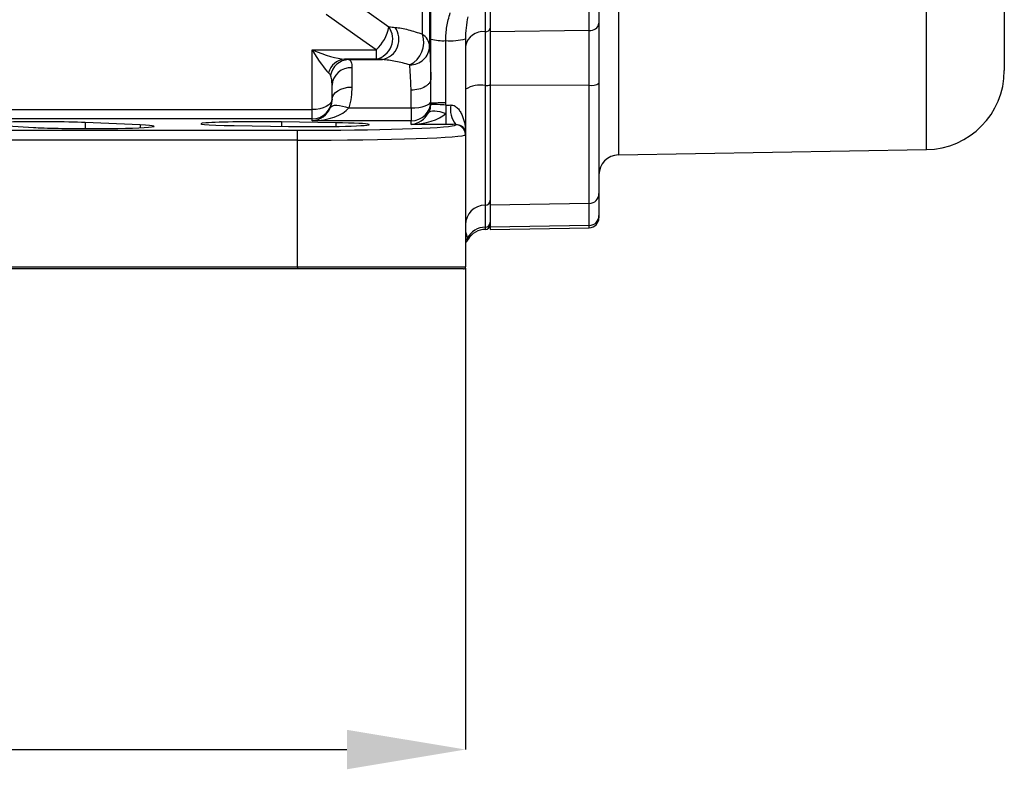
# Model space of a CAD drawing. Header units: millimetres. Extents: x 5 to 589, y 5 to 415.
# Tile 19 of 23: x 443 to 493, y 234 to 272. Entities that reach past the tile are written whole.
import ezdxf

# ---------------------------------------------------------------- set-up
doc = ezdxf.new("R2010")
doc.units = ezdxf.units.MM
doc.header["$PDSIZE"] = -1
doc.layers.add('QUOTE', color=1, linetype='Continuous')
doc.styles.add('SLDTEXTSTYLE0', font='TXT', dxfattribs={"width": 0.75})
doc.dimstyles.new('SLDDIMSTYLE0', dxfattribs={"dimtxt": 3.5, "dimasz": 6, "dimexe": 0, "dimexo": 0.0625, "dimgap": 0.875, "dimtad": 1, "dimdec": 1, "dimlfac": 2, "dimrnd": 1e-09, "dimzin": 12, "dimdsep": 46, "dimtxsty": 'SLDTEXTSTYLE0', "dimsah": 1, "dimcen": 0.09, "dimadec": 0, "dimazin": 3, "dimtfac": 1, "dimtdec": 3, "dimtofl": 0, "dimtmove": 0, "dimatfit": 3, "dimfxl": 1, "dimfrac": 2, "dimtolj": 1, "dimtzin": 12, "dimarcsym": 0})

# ---------------------------------------------------------------- blocks, each defined once
blk = doc.blocks.new('_D_13')
at = {"layer": 'Defpoints', "color": 0}
for p in [(382.289, 259.766), (465.289, 259.766), (465.289, 235.345)]:
    blk.add_point(p, dxfattribs=at)
at = {"layer": 'QUOTE', "color": 0, "lineweight": -2}
for p, q in [((382.289, 259.703), (382.289, 235.345)), ((465.289, 259.703), (465.289, 235.345)), ((388.289, 235.345), (459.289, 235.345))]:
    blk.add_line(p, q, dxfattribs=at)
at = {"layer": 'QUOTE', "color": 0}
for points in [[(388.289, 236.345), (388.289, 234.345), (382.289, 235.345)], [(459.289, 236.345), (459.289, 234.345), (465.289, 235.345)]]:
    blk.add_solid(points, dxfattribs=at)
at = {"layer": 'QUOTE', "color": 0, "insert": (424.265, 239.72), "char_height": 3.5, "attachment_point": 2, "style": 'SLDTEXTSTYLE0'}
blk.add_mtext('\\A1;166', dxfattribs=at)

msp = doc.modelspace()

# ---------------------------------------------------------------- linework, layer by layer
at = {"color": 7}
for p, q in [((473.021, 332.899), (473.021, 265.433)), ((492.539, 328.627), (492.539, 269.704)), ((463.472, 323.636), (463.472, 270.942)), ((463.115, 271.539), (463.115, 323.118)), ((466.539, 321.817), (466.539, 271.669)), ((471.548, 271.734), (471.548, 321.764)), ((472.039, 321.462), (472.039, 272.1)), ((488.609, 265.705), (488.609, 299.166)), ((466.289, 275.186), (466.289, 271.669)), ((472.039, 272.1), (472.039, 269.061)), ((466.289, 271.669), (466.289, 268.95)), ((471.548, 271.734), (466.539, 271.669)), ((466.539, 271.669), (466.539, 268.95)), ((471.548, 268.967), (471.548, 271.734)), ((463.539, 268.051), (463.539, 271.302)), ((464.289, 268.067), (464.289, 271.223)), ((465.289, 271.305), (465.289, 266.549)), ((457.539, 267.727), (457.539, 270.752)), ((457.539, 270.752), (460.77, 270.752)), ((460.77, 270.752), (460.77, 270.285)), ((460.77, 270.285), (459.176, 270.285)), ((459.378, 270.262), (461.089, 270.262)), ((459.539, 269.848), (459.539, 268.871)), ((458.539, 268.243), (458.539, 268.96)), ((466.289, 268.95), (466.289, 262.893)), ((471.548, 268.967), (466.539, 268.95)), ((466.539, 268.95), (466.539, 262.893)), ((471.548, 262.98), (471.548, 268.967)), ((472.039, 269.061), (472.039, 263.479)), ((462.539, 267.816), (462.539, 268.714)), ((464.289, 267.961), (464.289, 268.067)), ((464.289, 267.961), (464.289, 267.529)), ((437.834, 267.727), (457.539, 267.727)), ((457.539, 267.259), (457.539, 267.727)), ((459.39, 267.816), (462.539, 267.816)), ((462.539, 267.816), (462.539, 267.163)), ((464.289, 267.529), (464.289, 266.983)), ((457.539, 267.259), (437.834, 267.259)), ((441.263, 266.966), (443.435, 266.829)), ((448.842, 266.955), (446.048, 267.078)), ((446.048, 267.078), (446.048, 266.771)), ((448.842, 266.955), (448.842, 266.813)), ((453.595, 266.923), (456.345, 266.88)), ((458.733, 267.063), (455.983, 267.107)), ((455.983, 267.107), (455.983, 266.885)), ((457.539, 267.163), (457.539, 267.259)), ((462.539, 267.163), (457.539, 267.163)), ((458.733, 267.063), (458.733, 266.88)), ((462.539, 266.983), (462.539, 267.163)), ((464.289, 266.983), (462.539, 266.983)), ((464.789, 266.962), (464.789, 266.985)), ((441.12, 266.683), (456.789, 266.683)), ((456.789, 266.183), (456.789, 266.683)), ((465.289, 266.549), (465.289, 266.462)), ((465.289, 266.462), (465.289, 259.766)), ((456.789, 266.183), (441.12, 266.183)), ((456.789, 259.766), (456.789, 266.183)), ((473.021, 265.433), (488.609, 265.705)), ((472.039, 263.479), (472.039, 262.365)), ((471.548, 262.98), (466.539, 262.893)), ((471.548, 261.866), (471.548, 262.98)), ((466.289, 262.893), (466.289, 261.779)), ((466.539, 262.893), (466.539, 261.779)), ((472.039, 262.365), (472.039, 262.253)), ((466.289, 261.779), (466.289, 261.666)), ((471.548, 261.866), (466.539, 261.779)), ((466.539, 261.779), (466.539, 261.666)), ((466.539, 261.666), (471.548, 261.753)), ((471.548, 261.753), (471.548, 261.866)), ((465.419, 261.173), (465.419, 261.173)), ((441.12, 259.766), (456.789, 259.766)), ((456.789, 259.666), (441.12, 259.666)), ((456.789, 259.766), (456.789, 259.666)), ((456.789, 259.766), (465.289, 259.766)), ((465.189, 259.666), (456.789, 259.666))]:
    msp.add_line(p, q, dxfattribs=at)
at = {"color": 7, "flags": 128}
for points in [[(458.884, 273.718), (460.416, 272.629), (461.413, 271.92)], [(460.77, 270.752), (460.098, 271.231), (458.241, 272.551)], [(458.539, 268.243), (458.558, 268.365), (458.615, 268.483), (458.707, 268.592), (458.832, 268.687), (458.983, 268.765), (459.156, 268.823), (459.344, 268.859), (459.539, 268.871)], [(458.539, 268.258), (458.52, 268.155), (458.463, 268.055), (458.37, 267.963), (458.246, 267.883), (458.094, 267.817), (457.922, 267.768), (457.734, 267.737), (457.539, 267.727)], [(458.464, 267.848), (458.503, 267.894), (458.569, 267.927), (458.662, 267.946), (458.778, 267.949), (458.913, 267.937), (459.063, 267.91), (459.224, 267.869), (459.39, 267.816)], [(462.539, 267.816), (462.734, 267.822), (462.922, 267.842), (463.094, 267.874), (463.246, 267.917), (463.37, 267.97), (463.463, 268.03), (463.52, 268.095), (463.539, 268.162)], [(463.414, 267.559), (463.461, 267.611), (463.531, 267.647), (463.622, 267.668), (463.732, 267.672), (463.857, 267.659), (463.994, 267.631), (464.139, 267.587), (464.289, 267.529)], [(465.392, 261.224), (465.323, 261.104), (465.289, 261.057)], [(465.425, 261.17), (465.352, 261.06), (465.289, 260.985)]]:
    msp.add_lwpolyline(points, dxfattribs=at)
at = {"color": 7}
for centre, radius, start, end in [((460.556, 271.313), 1.05, 281.7888, 35.2947), ((459.299, 272.323), 2.152, 313.1295, 349.2093), ((471.599, 272.177), 0.447, 263.384, 350.0729), ((460.87, 271.29), 1.051, 282.0225, 34.9532), ((461.872, 271.15), 1.303, 297.4463, 17.3957), ((462.711, 270.893), 0.762, 3.6908, 58.0087), ((466.173, 270.779), 0.898, 82.6073, 169.8933), ((466.318, 271.892), 0.225, 262.6073, 349.8933), ((462.499, 270.967), 0.974, 268.4567, 358.5241), ((464.134, 273.329), 2.112, 253.6359, 274.2091), ((464.537, 274.316), 3.103, 265.4105, 284.0189), ((459.25, 269.368), 0.92, 94.6089, 165.9419), ((459.419, 269.283), 0.979, 92.4179, 168.9051), ((459.486, 268.901), 0.949, 86.818, 176.4178), ((488.539, 269.704), 4, 271, 0), ((466.048, 267.488), 1.482, 80.6388, 120.8089), ((466.349, 269.316), 0.37, 260.6388, 300.8089), ((471.664, 269.683), 0.726, 260.7412, 301.0752), ((457.539, 268.259), 1, 269.9825, 359.9825), ((462.539, 268.162), 1, 269.9825, 359.9825), ((462.719, 242.063), 25.946, 86.5314, 88.1927), ((464.131, 258.222), 9.846, 89.0825, 93.449), ((465.785, 267.761), 1.263, 170.7114, 217.9192), ((464.789, 266.462), 0.5, 0.0175, 90.0175), ((473.039, 264.433), 1, 91, 180), ((471.54, 263.48), 0.499, 270.9114, 359.9152), ((466.289, 263.143), 0.25, 269.9134, 359.9131), ((466.287, 261.895), 0.998, 89.9134, 179.9131), ((466.289, 262.029), 0.25, 269.9134, 359.9131), ((471.54, 262.366), 0.499, 270.9114, 359.9152), ((471.539, 262.253), 0.5, 271, 0), ((466.288, 260.779), 1, 89.9619, 153.5778), ((466.289, 260.666), 1, 90, 149.8204), ((466.289, 261.916), 0.25, 270, 0), ((465.189, 259.766), 0.1, 270, 0)]:
    msp.add_arc(centre, radius, start, end, dxfattribs=at)
for centre, major_axis, ratio, start_param, end_param in [((457.539, 271.283), (-0.973, 1.771), 0.130012, 1.803186, 2.761751), ((457.539, 271.283), (1.99, -0.896), 0.222994, 4.812474, 5.771039), ((457.539, 270.211), (2, 0), 0.063952, 0.404307, 0.612231), ((457.539, 269.213), (1, 0), 0.65898, 0.404307, 0.612231), ((457.539, 268.162), (0.722, 0.742), 0.932572, 3.948802, 5.130953), ((457.539, 268.162), (2, 0.047), 0.499493, 4.700774, 5.882925), ((462.539, 267.982), (0.722, 0.742), 0.932572, 3.948802, 5.014238), ((462.539, 267.982), (2, 0.047), 0.499493, 4.700774, 5.76621), ((443.789, 267.015), (2.885, 0), 0.034921, 0.671304, 3.646294), ((446.289, 266.884), (3.26, 0), 0.034921, 3.646294, 6.954489), ((454.789, 267.015), (2.885, 0), 0.034921, 1.144169, 4.285761), ((457.539, 266.971), (2.885, 0), 0.034921, 4.285761, 7.427354), ((456.789, 266.962), (8, 0), 0.034921, 4.712389, 6.165946), ((456.789, 266.962), (8, 0), 0.034921, 6.165946, 6.283185), ((456.789, 266.462), (8.5, 0), 0.032867, 4.712389, 6.283185), ((466.289, 261.666), (1, 0), 0.996977, 3.141593, 3.6007)]:
    msp.add_ellipse(centre, major_axis=major_axis, ratio=ratio, start_param=start_param, end_param=end_param, dxfattribs=at)
for points, knots in [([(463.539, 271.302), (463.539, 271.385), (463.539, 271.62), (463.539, 271.976), (463.539, 272.315), (463.539, 272.562), (463.539, 272.688), (463.539, 272.748)], [0, 0, 0, 0, 0.1718265, 0.4872149, 0.7381297, 0.8743423, 1, 1, 1, 1]), ([(464.289, 271.223), (464.289, 271.462), (464.309, 271.699), (464.385, 272.165), (464.44, 272.395), (464.515, 272.621)], [0, 0, 0, 0, 0.5, 0.5, 1, 1, 1, 1]), ([(461.732, 271.892), (461.939, 271.874), (462.161, 271.832), (462.624, 271.712), (462.866, 271.633), (463.115, 271.539)], [0, 0, 0, 0, 0.5, 0.5, 1, 1, 1, 1]), ([(463.472, 270.942), (463.482, 270.773), (463.493, 270.551), (463.51, 270.138), (463.516, 269.987), (463.527, 269.664), (463.533, 269.493), (463.539, 269.31)], [0, 0, 0, 0, 0.5, 0.5, 0.75, 0.75, 1, 1, 1, 1]), ([(459.378, 270.262), (459.411, 270.255), (459.438, 270.241), (459.48, 270.2), (459.496, 270.172), (459.532, 270.068), (459.539, 269.972), (459.539, 269.848)], [0, 0, 0, 0, 0.25, 0.25, 0.5, 0.5, 1, 1, 1, 1]), ([(462.472, 269.994), (462.227, 270.065), (461.988, 270.125), (461.525, 270.217), (461.301, 270.249), (461.089, 270.262)], [0, 0, 0, 0, 0.5, 0.5, 1, 1, 1, 1]), ([(462.539, 268.714), (462.533, 268.856), (462.527, 268.989), (462.516, 269.242), (462.51, 269.361), (462.493, 269.686), (462.482, 269.861), (462.472, 269.994)], [0, 0, 0, 0, 0.25, 0.25, 0.5, 0.5, 1, 1, 1, 1]), ([(458.539, 268.96), (458.539, 269.065), (458.536, 269.162), (458.515, 269.336), (458.497, 269.413), (458.458, 269.472)], [0, 0, 0, 0, 0.5, 0.5, 1, 1, 1, 1]), ([(463.539, 269.31), (463.539, 269.271), (463.532, 269.233), (463.507, 269.158), (463.488, 269.121), (463.437, 269.049), (463.407, 269.016), (463.334, 268.951), (463.292, 268.921), (463.154, 268.838), (463.042, 268.793), (462.802, 268.732), (462.669, 268.715), (462.539, 268.714)], [0, 0, 0, 0, 0.125, 0.125, 0.25, 0.25, 0.375, 0.375, 0.5, 0.5, 0.75, 0.75, 1, 1, 1, 1]), ([(459.539, 268.871), (459.539, 268.71), (459.529, 268.539), (459.482, 268.185), (459.445, 268.002), (459.39, 267.816)], [0, 0, 0, 0, 0.5, 0.5, 1, 1, 1, 1]), ([(458.464, 267.848), (458.495, 267.926), (458.513, 267.997), (458.535, 268.129), (458.539, 268.189), (458.539, 268.243)], [0, 0, 0, 0, 0.5, 0.5, 1, 1, 1, 1]), ([(463.414, 267.559), (463.444, 267.615), (463.472, 267.679), (463.506, 267.791), (463.515, 267.83), (463.53, 267.911), (463.535, 267.953), (463.537, 267.996)], [0, 0, 0, 0, 0.5, 0.5, 0.75, 0.75, 1, 1, 1, 1]), ([(464.539, 267.964), (464.62, 267.966), (464.695, 267.942), (464.826, 267.865), (464.88, 267.816), (464.975, 267.705), (465.015, 267.645), (465.085, 267.52), (465.115, 267.455), (465.193, 267.255), (465.229, 267.116), (465.277, 266.835), (465.289, 266.692), (465.289, 266.549)], [0, 0, 0, 0, 0.125, 0.125, 0.25, 0.25, 0.375, 0.375, 0.5, 0.5, 0.75, 0.75, 1, 1, 1, 1]), ([(464.789, 266.985), (464.856, 266.987), (464.906, 266.977), (464.992, 266.953), (465.027, 266.938), (465.119, 266.887), (465.161, 266.848), (465.228, 266.767), (465.251, 266.724), (465.274, 266.659), (465.279, 266.637), (465.287, 266.593), (465.289, 266.571), (465.289, 266.549)], [0, 0, 0, 0, 0.125, 0.125, 0.25, 0.25, 0.5, 0.5, 0.75, 0.75, 0.875, 0.875, 1, 1, 1, 1]), ([(465.392, 261.224), (465.405, 261.201), (465.423, 261.166), (465.42, 261.171), (465.419, 261.173)], [0, 0, 0, 0, 0.676267, 1, 1, 1, 1])]:
    msp.add_open_spline(points, degree=3, knots=knots, dxfattribs=at)
for points in [[(465.402, 272.424), (465.328, 272.056), (465.289, 271.683), (465.289, 271.305)], [(461.413, 271.92), (461.519, 271.911), (461.625, 271.902), (461.732, 271.892)], [(461.089, 270.262), (460.982, 270.269), (460.876, 270.277), (460.77, 270.285)], [(463.537, 267.996), (463.538, 268.014), (463.539, 268.033), (463.539, 268.051)], [(464.289, 267.961), (464.374, 267.961), (464.457, 267.962), (464.539, 267.964)], [(464.789, 266.985), (464.625, 266.983), (464.458, 266.983), (464.289, 266.983)]]:
    msp.add_open_spline(points, degree=3, dxfattribs=at)

# ---------------------------------------------------------------- dimensions: what is measured, and where the dimension line sits
at = {"layer": 'QUOTE'}
dim = msp.add_linear_dim(base=(465.289, 235.345), p1=(382.289, 259.766), p2=(465.289, 259.766), dimstyle='SLDDIMSTYLE0', dxfattribs=at)
dim.commit()
dim.dimension.update_dxf_attribs({"geometry": '_D_13', "text_midpoint": (424.265, 235.345), "dimtype": 160})

doc.saveas('drawing.dxf')
